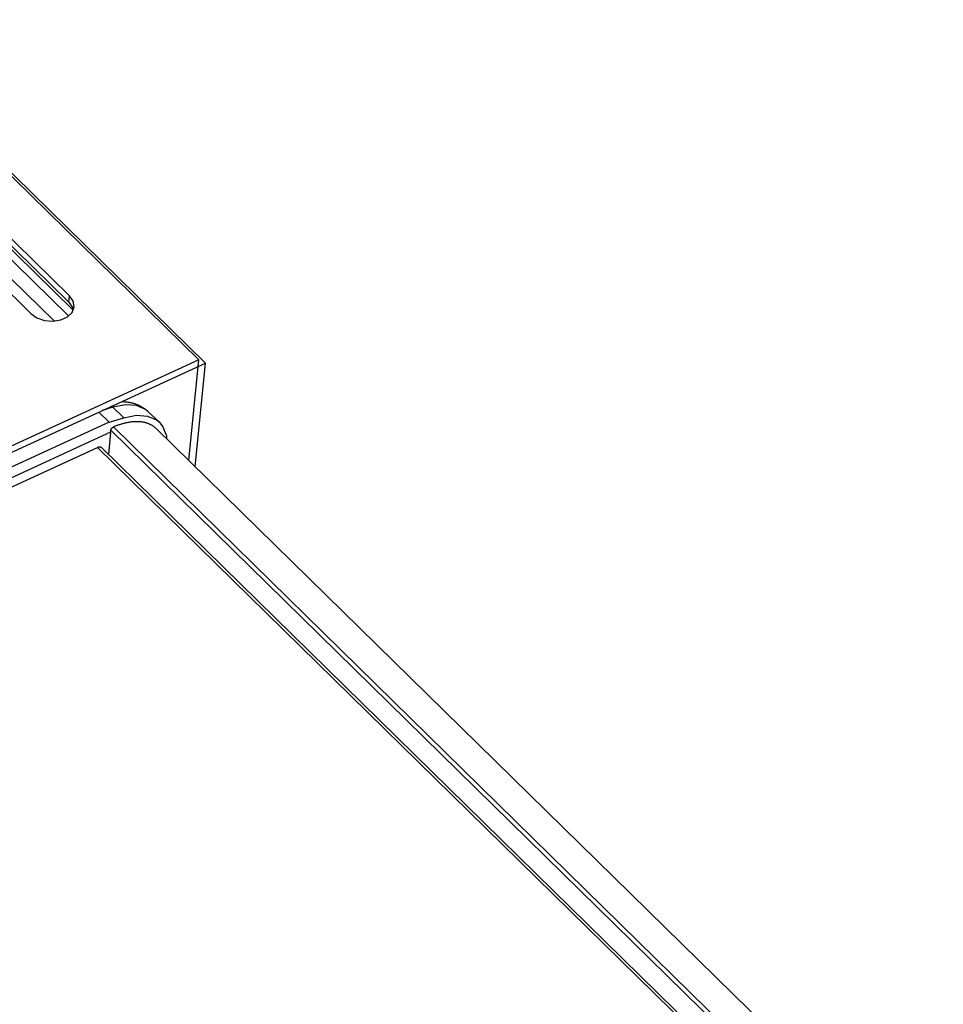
# Model space of a CAD drawing. Extents: x 0 to 594, y 0 to 420.
# Tile 110 of 112: x 515 to 531, y 158 to 174. Entities that reach past the tile are written whole.
import ezdxf

# ---------------------------------------------------------------- set-up
doc = ezdxf.new("R2010")
doc.units = 0
doc.header["$LTSCALE"] = 32.67
doc.layers.get('0').update_dxf_attribs({"linetype": 'CONTINUOUS'})
doc.layers.add('DATUM_AXIS', color=7, linetype='CONTINUOUS')
doc.layers.add('ROUNDS', color=7, linetype='CONTINUOUS')

msp = doc.modelspace()

# ---------------------------------------------------------------- linework, layer by layer
at = {"color": 7, "linetype": 'CONTINUOUS'}
for p, q in [((518.316, 168.241), (512.552, 173.89)), ((512.662, 173.836), (518.426, 168.187)), ((516.158, 169.199), (512.474, 172.81)), ((516.169, 169.308), (512.485, 172.918)), ((511.844, 172.624), (515.528, 169.013)), ((516.153, 168.971), (513.082, 171.981)), ((516.226, 169.072), (513.202, 172.036)), ((513.053, 171.691), (515.913, 168.888)), ((518.316, 168.241), (500.67, 160.139)), ((518.153, 166.57), (518.316, 168.241)), ((500.659, 160.03), (518.426, 168.187)), ((518.257, 166.467), (518.426, 168.187)), ((517.615, 167.097), (546.012, 139.265)), ((501.051, 159.63), (516.637, 166.786)), ((516.7, 166.785), (545.057, 138.992))]:
    msp.add_line(p, q, dxfattribs=at)
at = {"color": 9, "linetype": 'CONTINUOUS'}
for p, q in [((516.158, 169.199), (516.169, 169.308)), ((516.637, 166.786), (545.015, 138.972))]:
    msp.add_line(p, q, dxfattribs=at)
at = {"color": 7, "linetype": 'CONTINUOUS'}
for points in [[(516.158, 169.199), (516.22, 169.11), (516.227, 169.068)], [(516.246, 169.121), (516.231, 169.218), (516.169, 169.308)], [(515.528, 169.013), (515.629, 168.942), (515.756, 168.898), (515.893, 168.885), (516.025, 168.905), (516.137, 168.956), (516.214, 169.031), (516.246, 169.121)], [(516.7, 166.785), (516.699, 166.785), (516.698, 166.787), (516.697, 166.787), (516.696, 166.788), (516.694, 166.789), (516.693, 166.79), (516.691, 166.791), (516.69, 166.791), (516.688, 166.792), (516.687, 166.793), (516.685, 166.793), (516.684, 166.794), (516.682, 166.794), (516.68, 166.794), (516.678, 166.794), (516.677, 166.795), (516.675, 166.795), (516.673, 166.795), (516.671, 166.795), (516.669, 166.795), (516.667, 166.795), (516.665, 166.794), (516.663, 166.794), (516.661, 166.794), (516.659, 166.793), (516.657, 166.793), (516.655, 166.792), (516.652, 166.792), (516.65, 166.791), (516.648, 166.79), (516.646, 166.79), (516.644, 166.789), (516.641, 166.788), (516.639, 166.787), (516.637, 166.786)]]:
    msp.add_lwpolyline(points, dxfattribs=at)
at = {"layer": 'DATUM_AXIS', "color": 9, "linetype": 'CONTINUOUS'}
for p, q in [((516.892, 167.455), (516.712, 167.4)), ((516.892, 167.455), (516.868, 167.472)), ((517.074, 167.282), (516.892, 167.455))]:
    msp.add_line(p, q, dxfattribs=at)
at = {"layer": 'DATUM_AXIS', "color": 7, "linetype": 'CONTINUOUS'}
for p, q in [((516.831, 167.208), (516.656, 167.375)), ((516.831, 167.208), (517.074, 167.282)), ((517.473, 167.385), (517.658, 167.211)), ((516.831, 167.208), (500.527, 159.722)), ((500.71, 159.633), (516.796, 167.018)), ((516.853, 167.036), (516.796, 167.018)), ((516.853, 167.036), (516.817, 166.67))]:
    msp.add_line(p, q, dxfattribs=at)
at = {"layer": 'DATUM_AXIS', "color": 9, "linetype": 'CONTINUOUS'}
msp.add_lwpolyline([(517.473, 167.385), (517.43, 167.419), (517.282, 167.483), (517.099, 167.495), (516.892, 167.455)], dxfattribs=at)
at = {"layer": 'DATUM_AXIS', "color": 7, "linetype": 'CONTINUOUS'}
for points in [[(517.038, 167.55), (517.046, 167.55), (517.06, 167.55), (517.073, 167.549), (517.086, 167.548), (517.099, 167.547), (517.112, 167.546), (517.124, 167.544), (517.137, 167.542), (517.149, 167.54), (517.162, 167.538), (517.174, 167.536), (517.186, 167.533), (517.198, 167.531), (517.209, 167.528), (517.221, 167.525), (517.232, 167.521), (517.244, 167.518), (517.255, 167.514), (517.266, 167.51), (517.277, 167.506), (517.287, 167.502), (517.298, 167.498), (517.308, 167.493), (517.319, 167.489), (517.329, 167.484), (517.339, 167.479), (517.349, 167.474), (517.359, 167.468), (517.368, 167.463), (517.378, 167.457), (517.387, 167.451), (517.396, 167.445), (517.405, 167.439), (517.414, 167.433), (517.423, 167.426), (517.432, 167.42), (517.44, 167.413), (517.449, 167.406), (517.457, 167.399), (517.465, 167.392), (517.473, 167.385)], [(517.074, 167.282), (517.283, 167.322), (517.466, 167.31), (517.615, 167.246), (517.658, 167.211)], [(517.658, 167.211), (517.721, 167.133), (517.779, 166.979), (517.78, 166.935)]]:
    msp.add_lwpolyline(points, dxfattribs=at)
at = {"layer": 'ROUNDS', "color": 7, "linetype": 'CONTINUOUS'}
msp.add_line((516.853, 167.036), (516.856, 167.073), dxfattribs=at)
at = {"layer": 'ROUNDS', "color": 9, "linetype": 'CONTINUOUS'}
for p, q in [((516.856, 167.073), (545.364, 139.132)), ((516.902, 167.128), (545.424, 139.173))]:
    msp.add_line(p, q, dxfattribs=at)
at = {"layer": 'ROUNDS', "color": 7, "linetype": 'CONTINUOUS'}
for points in [[(516.856, 167.073), (516.856, 167.074), (516.857, 167.075), (516.857, 167.077), (516.857, 167.078), (516.857, 167.079), (516.858, 167.08), (516.858, 167.082), (516.858, 167.083), (516.859, 167.084), (516.859, 167.085), (516.86, 167.087), (516.861, 167.088), (516.861, 167.089), (516.862, 167.091), (516.862, 167.092), (516.863, 167.093), (516.864, 167.095), (516.865, 167.096), (516.866, 167.097), (516.866, 167.098), (516.867, 167.1), (516.868, 167.101), (516.869, 167.102), (516.87, 167.104), (516.871, 167.105), (516.872, 167.106), (516.873, 167.107), (516.874, 167.108), (516.875, 167.11), (516.877, 167.111), (516.878, 167.112), (516.879, 167.113), (516.88, 167.114), (516.881, 167.115), (516.882, 167.116), (516.884, 167.117), (516.885, 167.118), (516.886, 167.119), (516.887, 167.12), (516.889, 167.121), (516.89, 167.122), (516.891, 167.123), (516.893, 167.124), (516.894, 167.124), (516.895, 167.125), (516.896, 167.126), (516.898, 167.127), (516.899, 167.127), (516.9, 167.128), (516.902, 167.128)], [(517.615, 167.097), (517.61, 167.102), (517.602, 167.109), (517.595, 167.115), (517.587, 167.122), (517.579, 167.128), (517.571, 167.134), (517.563, 167.14), (517.554, 167.145), (517.546, 167.15), (517.537, 167.156), (517.528, 167.16), (517.519, 167.165), (517.51, 167.17), (517.5, 167.174), (517.491, 167.178), (517.481, 167.182), (517.471, 167.186), (517.461, 167.189), (517.451, 167.193), (517.44, 167.196), (517.43, 167.198), (517.419, 167.201), (517.408, 167.203), (517.397, 167.206), (517.386, 167.208), (517.375, 167.209), (517.363, 167.211), (517.352, 167.212), (517.34, 167.213), (517.328, 167.214), (517.317, 167.215), (517.304, 167.215), (517.292, 167.216), (517.28, 167.216), (517.268, 167.215), (517.255, 167.215), (517.243, 167.214), (517.23, 167.213), (517.217, 167.212), (517.204, 167.211), (517.191, 167.209), (517.178, 167.208), (517.165, 167.206), (517.152, 167.204), (517.138, 167.201), (517.125, 167.199), (517.111, 167.196), (517.098, 167.193), (517.084, 167.19), (517.071, 167.186), (517.057, 167.182), (517.043, 167.179), (517.029, 167.174), (517.015, 167.17), (517.001, 167.166), (516.987, 167.161), (516.973, 167.156), (516.959, 167.151), (516.944, 167.146), (516.93, 167.14), (516.916, 167.134), (516.902, 167.128)]]:
    msp.add_lwpolyline(points, dxfattribs=at)

doc.saveas('drawing.dxf')
